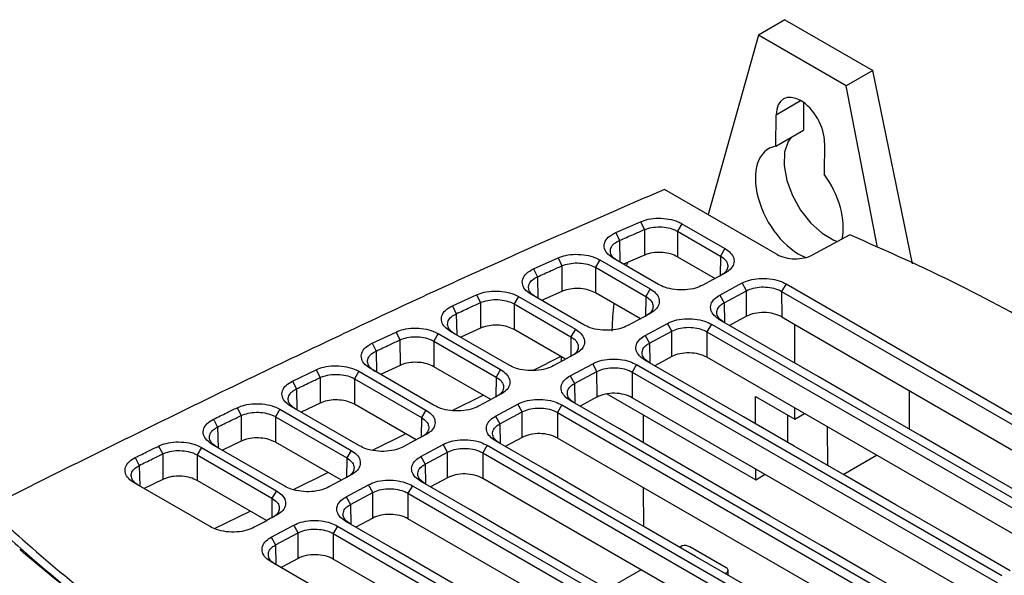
# Model space of a CAD drawing. Extents: x 106 to 315, y 19 to 260.
# Tile 131 of 132: x 273 to 295, y 247 to 259. Entities that reach past the tile are written whole.
import ezdxf

# ---------------------------------------------------------------- set-up
doc = ezdxf.new("R2010")
doc.units = 0
doc.layers.get('0').update_dxf_attribs({"linetype": 'CONTINUOUS'})

msp = doc.modelspace()

# ---------------------------------------------------------------- linework, layer by layer
at = {"color": 7, "linetype": 'CONTINUOUS'}
for p, q in [((290.396, 259.445), (289.79, 259.093)), ((290.396, 259.445), (292.417, 258.279)), ((289.79, 259.093), (288.634, 254.968)), ((291.811, 257.927), (289.79, 259.093)), ((292.417, 258.279), (291.811, 257.927)), ((293.335, 253.838), (292.417, 258.279)), ((292.524, 254.212), (291.811, 257.927)), ((290.828, 257.542), (290.83, 256.909)), ((290.189, 256.537), (290.198, 257.26)), ((290.189, 256.537), (290.83, 256.909)), ((291.309, 256.618), (291.3, 255.896)), ((290.221, 254.052), (287.634, 255.545)), ((286.514, 254.556), (287.084, 254.803)), ((287.084, 254.803), (287.171, 254.621)), ((288.035, 254.755), (287.934, 254.584)), ((288.035, 254.755), (289.021, 254.186)), ((286.514, 254.556), (286.601, 254.373)), ((287.171, 254.621), (287.171, 254.033)), ((287.934, 254.584), (288.92, 254.015)), ((287.934, 254.584), (287.935, 253.996)), ((291.892, 254.503), (291.029, 254.037)), ((289.021, 254.186), (288.92, 254.015)), ((284.625, 253.719), (285.188, 253.971)), ((285.188, 253.971), (285.276, 253.789)), ((286.147, 253.926), (286.046, 253.755)), ((286.147, 253.926), (287.304, 253.259)), ((287.171, 254.033), (286.693, 253.825)), ((286.791, 253.868), (286.752, 253.792)), ((287.935, 253.996), (288.796, 253.499)), ((284.625, 253.719), (284.714, 253.538)), ((285.276, 253.789), (285.277, 253.201)), ((286.046, 253.755), (287.202, 253.087)), ((286.046, 253.755), (286.047, 253.167)), ((288.905, 253.118), (289.419, 253.395)), ((289.517, 253.218), (289.419, 253.395)), ((290.427, 253.375), (290.325, 253.203)), ((290.427, 253.375), (298.82, 248.529)), ((285.277, 253.201), (284.811, 252.993)), ((287.079, 252.572), (286.047, 253.167)), ((287.304, 253.259), (287.202, 253.087)), ((289.003, 252.941), (289.517, 253.218)), ((289.519, 252.63), (289.517, 253.218)), ((290.325, 253.203), (298.718, 248.358)), ((290.325, 253.203), (290.327, 252.615)), ((282.76, 252.871), (283.316, 253.126)), ((283.316, 253.126), (283.406, 252.944)), ((283.406, 252.944), (283.407, 252.357)), ((284.282, 253.084), (284.181, 252.913)), ((284.282, 253.084), (285.587, 252.331)), ((285.778, 252.435), (284.575, 253.129)), ((288.905, 253.118), (289.003, 252.941)), ((282.76, 252.871), (282.85, 252.69)), ((284.181, 252.913), (285.485, 252.16)), ((284.181, 252.913), (284.182, 252.325)), ((289.519, 252.63), (289.128, 252.42)), ((290.327, 252.615), (290.626, 252.442)), ((280.915, 252.011), (281.465, 252.269)), ((281.465, 252.269), (281.556, 252.089)), ((284.061, 251.507), (282.716, 252.284)), ((283.407, 252.357), (282.951, 252.148)), ((285.361, 251.644), (284.182, 252.325)), ((285.587, 252.331), (285.485, 252.16)), ((287.187, 252.191), (287.701, 252.468)), ((287.286, 252.013), (287.8, 252.291)), ((287.8, 252.291), (287.701, 252.468)), ((287.801, 251.703), (287.8, 252.291)), ((288.71, 252.447), (288.608, 252.276)), ((288.608, 252.276), (297.001, 247.431)), ((288.608, 252.276), (288.609, 251.688)), ((288.71, 252.447), (297.103, 247.602)), ((290.626, 252.442), (298.411, 247.948)), ((290.628, 251.554), (290.626, 252.442)), ((281.556, 252.089), (281.557, 251.501)), ((282.437, 252.231), (282.335, 252.059)), ((282.335, 252.059), (283.768, 251.232)), ((282.335, 252.059), (282.336, 251.472)), ((282.437, 252.231), (283.869, 251.404)), ((287.187, 252.191), (287.286, 252.013)), ((280.915, 252.011), (281.006, 251.831)), ((284.61, 251.386), (285.26, 251.71)), ((285.26, 251.702), (285.261, 251.59)), ((287.801, 251.703), (287.411, 251.492)), ((296.877, 246.915), (288.609, 251.688)), ((279.087, 251.143), (279.632, 251.403)), ((279.632, 251.403), (279.724, 251.223)), ((280.609, 251.367), (280.508, 251.195)), ((280.609, 251.367), (282.152, 250.476)), ((282.344, 250.58), (280.876, 251.427)), ((281.557, 251.501), (281.111, 251.292)), ((283.644, 250.717), (282.336, 251.472)), ((283.869, 251.404), (283.768, 251.232)), ((285.47, 251.263), (285.984, 251.541)), ((285.568, 251.086), (286.082, 251.363)), ((286.082, 251.363), (285.984, 251.541)), ((286.084, 250.776), (286.082, 251.363)), ((286.992, 251.52), (286.891, 251.348)), ((286.891, 251.348), (295.284, 246.503)), ((286.891, 251.348), (286.892, 250.76)), ((286.992, 251.52), (295.385, 246.675)), ((279.087, 251.143), (279.179, 250.962)), ((279.724, 251.223), (279.725, 250.636)), ((280.508, 251.195), (282.05, 250.305)), ((280.508, 251.195), (280.509, 250.608)), ((285.47, 251.263), (285.568, 251.086)), ((293.262, 250.033), (293.26, 250.922)), ((282.756, 250.462), (283.469, 250.818)), ((286.084, 250.776), (285.693, 250.565)), ((286.31, 250.849), (289.73, 248.875)), ((295.16, 245.988), (286.892, 250.76)), ((289.726, 250.789), (290.631, 250.266)), ((289.727, 250.155), (289.726, 250.789)), ((277.815, 250.529), (277.908, 250.349)), ((278.796, 250.495), (278.695, 250.323)), ((278.796, 250.495), (280.434, 249.549)), ((280.626, 249.652), (279.053, 250.561)), ((279.725, 250.636), (279.287, 250.426)), ((281.926, 249.789), (280.509, 250.608)), ((282.152, 250.476), (282.05, 250.305)), ((283.752, 250.336), (284.266, 250.613)), ((283.851, 250.158), (284.365, 250.436)), ((284.365, 250.436), (284.266, 250.613)), ((284.366, 249.848), (284.365, 250.436)), ((285.275, 250.592), (285.173, 250.421)), ((285.275, 250.592), (293.668, 245.747)), ((290.631, 250.266), (290.631, 250.521)), ((277.274, 250.266), (277.367, 250.086)), ((277.908, 250.349), (277.909, 249.762)), ((278.695, 250.323), (280.333, 249.378)), ((278.695, 250.323), (278.696, 249.736)), ((283.752, 250.336), (283.851, 250.158)), ((285.173, 250.421), (293.566, 245.576)), ((285.173, 250.421), (285.175, 249.833)), ((287.152, 249.723), (287.15, 250.364)), ((290.469, 249.726), (290.468, 250.36)), ((290.631, 250.266), (290.851, 250.394)), ((291.373, 250.092), (291.375, 249.204)), ((277.909, 249.762), (277.477, 249.552)), ((280.928, 249.552), (281.685, 249.929)), ((284.366, 249.848), (283.976, 249.637)), ((293.442, 245.06), (285.175, 249.833)), ((276.011, 249.648), (276.105, 249.469)), ((276.996, 249.615), (276.894, 249.444)), ((276.996, 249.615), (278.717, 248.622)), ((278.909, 248.725), (277.244, 249.686)), ((280.209, 248.862), (278.696, 249.736)), ((280.434, 249.549), (280.333, 249.378)), ((282.035, 249.408), (282.549, 249.686)), ((282.648, 249.509), (282.549, 249.686)), ((283.557, 249.665), (283.456, 249.494)), ((283.557, 249.665), (291.95, 244.82)), ((275.473, 249.383), (275.567, 249.204)), ((276.105, 249.469), (276.106, 248.881)), ((276.894, 249.444), (278.615, 248.45)), ((276.894, 249.444), (276.895, 248.856)), ((282.035, 249.408), (282.134, 249.231)), ((282.134, 249.231), (282.648, 249.509)), ((282.649, 248.921), (282.648, 249.509)), ((283.456, 249.494), (291.849, 244.648)), ((283.456, 249.494), (283.457, 248.906)), ((291.74, 248.993), (292.507, 249.438)), ((289.73, 248.875), (289.729, 249.123)), ((276.106, 248.881), (275.679, 248.671)), ((278.492, 247.935), (276.895, 248.856)), ((279.107, 248.648), (279.9, 249.041)), ((282.649, 248.921), (282.259, 248.71)), ((291.725, 244.133), (283.457, 248.906)), ((289.73, 248.875), (289.944, 248.999)), ((277.191, 247.798), (275.447, 248.805)), ((280.318, 248.481), (280.832, 248.759)), ((280.93, 248.581), (280.832, 248.759)), ((281.84, 248.738), (281.738, 248.566)), ((281.84, 248.738), (290.233, 243.893)), ((287.156, 247.802), (287.154, 248.69)), ((278.717, 248.622), (278.615, 248.45)), ((280.318, 248.481), (280.416, 248.304)), ((280.416, 248.304), (280.93, 248.581)), ((280.932, 247.993), (280.93, 248.581)), ((281.738, 248.566), (290.131, 243.721)), ((281.738, 248.566), (281.74, 247.978)), ((277.297, 247.751), (278.111, 248.154)), ((280.932, 247.993), (280.541, 247.783)), ((290.008, 243.205), (281.74, 247.978)), ((278.6, 247.554), (279.114, 247.831)), ((279.213, 247.654), (279.114, 247.831)), ((280.123, 247.81), (280.021, 247.639)), ((280.123, 247.81), (288.515, 242.965)), ((278.6, 247.554), (278.699, 247.376)), ((278.699, 247.376), (279.213, 247.654)), ((279.214, 247.066), (279.213, 247.654)), ((280.021, 247.639), (288.414, 242.794)), ((280.021, 247.639), (280.022, 247.051)), ((288.042, 247.352), (287.988, 247.321)), ((289.053, 246.852), (288.215, 247.336)), ((279.214, 247.066), (278.824, 246.855)), ((288.29, 242.278), (280.022, 247.051)), ((287.095, 246.806), (286.326, 246.362)), ((289.028, 246.721), (289.053, 246.735)), ((289.095, 246.682), (289.095, 246.794))]:
    msp.add_line(p, q, dxfattribs=at)
at = {"color": 8, "linetype": 'CONTINUOUS'}
for p, q in [((290.198, 257.26), (290.761, 257.586)), ((286.601, 254.373), (286.61, 253.873)), ((288.92, 254.015), (288.914, 253.563)), ((284.714, 253.538), (284.723, 253.044)), ((287.202, 253.087), (287.197, 252.635)), ((289.003, 252.941), (289.011, 252.487)), ((282.85, 252.69), (282.859, 252.201)), ((285.485, 252.16), (285.479, 251.708)), ((281.006, 251.831), (281.015, 251.347)), ((287.286, 252.013), (287.294, 251.56)), ((283.768, 251.232), (283.762, 250.78)), ((279.179, 250.962), (279.188, 250.483)), ((285.568, 251.086), (285.576, 250.632)), ((282.05, 250.305), (282.044, 249.853)), ((277.367, 250.086), (277.375, 249.61)), ((283.851, 250.158), (283.859, 249.705)), ((280.333, 249.378), (280.327, 248.926)), ((275.567, 249.204), (275.576, 248.73)), ((282.134, 249.231), (282.142, 248.778)), ((278.615, 248.45), (278.61, 247.998)), ((280.416, 248.304), (280.424, 247.85)), ((278.699, 247.376), (278.707, 246.923)), ((289.053, 246.706), (289.053, 246.735))]:
    msp.add_line(p, q, dxfattribs=at)
at = {"color": 7, "linetype": 'CONTINUOUS', "flags": 128}
for points in [[(290.541, 256.741), (290.477, 256.647), (290.393, 256.398), (290.382, 256.092), (290.443, 255.752), (290.572, 255.403), (290.76, 255.068), (290.993, 254.773), (291.255, 254.539), (291.526, 254.382), (291.611, 254.351)], [(287.496, 253.362), (287.204, 253.53), (286.912, 253.699), (286.456, 253.962)], [(289.025, 253.623), (288.882, 253.545), (288.738, 253.468), (288.511, 253.345)], [(287.308, 252.695), (287.164, 252.618), (287.021, 252.54), (286.794, 252.418)], [(297.294, 247.705), (297.002, 247.874), (295.835, 248.548), (294.667, 249.222), (293.5, 249.896), (292.332, 250.57), (291.164, 251.244), (290.033, 251.897), (288.901, 252.551)], [(285.59, 251.768), (285.447, 251.69), (285.303, 251.613), (285.076, 251.49)], [(295.577, 246.778), (295.285, 246.947), (294.117, 247.621), (292.95, 248.295), (291.782, 248.969), (290.615, 249.643), (289.447, 250.317), (288.315, 250.97), (287.184, 251.623)], [(283.873, 250.84), (283.729, 250.763), (283.586, 250.686), (283.359, 250.563)], [(293.86, 245.851), (293.568, 246.019), (292.4, 246.693), (291.232, 247.367), (290.065, 248.041), (288.897, 248.715), (287.73, 249.389), (286.598, 250.043), (285.466, 250.696)], [(282.155, 249.913), (282.012, 249.836), (281.869, 249.758), (281.642, 249.635)], [(292.142, 244.923), (291.85, 245.092), (290.683, 245.766), (289.515, 246.44), (288.347, 247.114), (287.18, 247.788), (286.012, 248.462), (284.881, 249.115), (283.749, 249.769)], [(280.438, 248.986), (280.295, 248.908), (280.151, 248.831), (279.924, 248.708)], [(290.425, 243.996), (290.133, 244.164), (288.965, 244.838), (287.798, 245.512), (286.63, 246.186), (285.462, 246.861), (284.295, 247.535), (283.163, 248.188), (282.031, 248.841)], [(278.721, 248.058), (278.577, 247.981), (278.434, 247.903), (278.207, 247.781)], [(288.707, 243.068), (288.415, 243.237), (287.248, 243.911), (286.08, 244.585), (284.913, 245.259), (283.745, 245.933), (282.577, 246.607), (281.446, 247.261), (280.314, 247.914)], [(286.99, 242.141), (286.698, 242.31), (285.53, 242.984), (284.363, 243.658), (283.195, 244.332), (282.028, 245.006), (280.86, 245.68), (279.728, 246.333), (278.597, 246.986)]]:
    msp.add_lwpolyline(points, dxfattribs=at)
at = {"color": 7, "linetype": 'CONTINUOUS'}
for centre, radius, start, end in [((288.106, 247.109), 0.252, 64.3302, 104.7794), ((289.031, 246.794), 0.0624, 290.7837, 69.2163)]:
    msp.add_arc(centre, radius, start, end, dxfattribs=at)
for centre, major_axis, ratio, start_param, end_param in [((290.754, 256.939), (-0.384, 0.686), 0.585879, 3.934757, 7.076349), ((290.732, 255.235), (-0.698, 1.247), 0.585879, 6.087917, 8.81061), ((290.732, 255.235), (-0.698, 1.247), 0.585879, 3.712626, 4.923189), ((290.625, 254.27), (0.571, -0.015), 0.558359, 3.942038, 5.512835), ((289.923, 252.397), (0.571, -0.016), 0.558226, 0.800615, 2.37164), ((288.205, 251.47), (0.571, -0.016), 0.558226, 0.800615, 2.37164), ((286.488, 250.542), (0.571, -0.016), 0.558226, 0.800615, 2.37164), ((284.77, 249.615), (0.571, -0.016), 0.558226, 0.800615, 2.37164), ((283.053, 248.688), (0.571, -0.016), 0.558226, 0.800615, 2.37164), ((281.336, 247.76), (0.571, -0.016), 0.558226, 0.800615, 2.37164), ((279.618, 246.833), (0.571, -0.016), 0.558226, 0.800615, 2.37164)]:
    msp.add_ellipse(centre, major_axis=major_axis, ratio=ratio, start_param=start_param, end_param=end_param, dxfattribs=at)
for points, knots in [([(287.634, 255.545), (286.331, 254.98), (283.723, 253.85), (279.851, 252.045), (275.964, 250.171), (273.365, 248.875), (272.065, 248.227)], [0, 0, 0, 0, 0.243121, 0.486412, 0.743179, 1, 1, 1, 1]), ([(287.084, 254.803), (287.141, 254.824), (287.264, 254.868), (287.492, 254.89), (287.731, 254.87), (287.916, 254.818), (288.006, 254.771), (288.035, 254.755)], [0, 0, 0, 0, 0.197364, 0.425061, 0.654142, 0.884459, 1, 1, 1, 1]), ([(286.456, 253.962), (286.411, 253.993), (286.314, 254.059), (286.243, 254.186), (286.246, 254.321), (286.33, 254.455), (286.45, 254.521), (286.514, 254.556)], [0, 0, 0, 0, 0.174646, 0.374222, 0.574647, 0.776249, 1, 1, 1, 1]), ([(286.601, 254.373), (286.707, 254.42), (286.897, 254.502), (287.087, 254.584), (287.171, 254.621)], [0, 0, 0, 0, 0.559999, 1, 1, 1, 1]), ([(287.171, 254.621), (287.224, 254.639), (287.332, 254.676), (287.528, 254.69), (287.719, 254.669), (287.855, 254.626), (287.918, 254.592), (287.934, 254.584)], [0, 0, 0, 0, 0.230367, 0.460718, 0.690992, 0.921201, 1, 1, 1, 1]), ([(286.558, 253.901), (286.517, 253.93), (286.435, 253.987), (286.383, 254.096), (286.395, 254.204), (286.467, 254.303), (286.557, 254.35), (286.601, 254.373)], [0, 0, 0, 0, 0.2015168, 0.4030134, 0.6044731, 0.806022, 1, 1, 1, 1]), ([(296.74, 252.095), (295.974, 252.52), (294.439, 253.374), (292.743, 254.126), (291.892, 254.503)], [0, 0, 0, 0, 0.498496, 1, 1, 1, 1]), ([(285.188, 253.971), (285.244, 253.992), (285.366, 254.037), (285.594, 254.061), (285.834, 254.043), (286.023, 253.991), (286.115, 253.943), (286.147, 253.926)], [0, 0, 0, 0, 0.195556, 0.421078, 0.648028, 0.876159, 1, 1, 1, 1]), ([(287.935, 253.996), (287.885, 254.02), (287.785, 254.068), (287.594, 254.1), (287.4, 254.098), (287.258, 254.068), (287.189, 254.04), (287.171, 254.033)], [0, 0, 0, 0, 0.230141, 0.46028, 0.690478, 0.920755, 1, 1, 1, 1]), ([(289.021, 254.186), (289.066, 254.156), (289.163, 254.09), (289.236, 253.963), (289.234, 253.827), (289.159, 253.708), (289.066, 253.649), (289.025, 253.623)], [0, 0, 0, 0, 0.184582, 0.401483, 0.617216, 0.831896, 1, 1, 1, 1]), ([(285.276, 253.789), (285.33, 253.808), (285.437, 253.846), (285.632, 253.861), (285.824, 253.842), (285.963, 253.799), (286.028, 253.765), (286.046, 253.755)], [0, 0, 0, 0, 0.228195, 0.456372, 0.684476, 0.912514, 1, 1, 1, 1]), ([(288.92, 254.015), (288.961, 253.986), (289.043, 253.929), (289.094, 253.821), (289.083, 253.712), (289.018, 253.623), (288.948, 253.58), (288.92, 253.563)], [0, 0, 0, 0, 0.2146192, 0.429241, 0.6438883, 0.8585845, 1, 1, 1, 1]), ([(284.575, 253.129), (284.53, 253.16), (284.433, 253.226), (284.362, 253.353), (284.365, 253.488), (284.448, 253.62), (284.565, 253.686), (284.625, 253.719)], [0, 0, 0, 0, 0.176039, 0.377147, 0.57926, 0.782419, 1, 1, 1, 1]), ([(284.714, 253.538), (284.819, 253.585), (285.006, 253.669), (285.194, 253.752), (285.276, 253.789)], [0, 0, 0, 0, 0.560001, 1, 1, 1, 1]), ([(284.677, 253.068), (284.636, 253.097), (284.554, 253.154), (284.503, 253.262), (284.514, 253.371), (284.585, 253.469), (284.672, 253.515), (284.714, 253.538)], [0, 0, 0, 0, 0.203139, 0.406258, 0.609333, 0.812511, 1, 1, 1, 1]), ([(289.419, 253.395), (289.471, 253.419), (289.585, 253.471), (289.807, 253.506), (290.048, 253.5), (290.266, 253.454), (290.377, 253.399), (290.427, 253.375)], [0, 0, 0, 0, 0.184238, 0.396692, 0.610327, 0.825057, 1, 1, 1, 1]), ([(283.316, 253.126), (283.372, 253.147), (283.493, 253.193), (283.72, 253.218), (283.96, 253.202), (284.153, 253.151), (284.248, 253.102), (284.282, 253.084)], [0, 0, 0, 0, 0.19398, 0.417649, 0.642727, 0.868958, 1, 1, 1, 1]), ([(286.047, 253.167), (285.997, 253.191), (285.897, 253.239), (285.706, 253.271), (285.512, 253.269), (285.367, 253.238), (285.297, 253.209), (285.277, 253.201)], [0, 0, 0, 0, 0.22797, 0.455938, 0.683962, 0.912067, 1, 1, 1, 1]), ([(287.304, 253.259), (287.349, 253.228), (287.446, 253.162), (287.519, 253.036), (287.516, 252.9), (287.441, 252.78), (287.349, 252.721), (287.308, 252.695)], [0, 0, 0, 0, 0.184589, 0.401537, 0.617194, 0.831898, 1, 1, 1, 1]), ([(288.511, 253.345), (288.458, 253.321), (288.342, 253.268), (288.115, 253.231), (287.869, 253.238), (287.652, 253.284), (287.543, 253.338), (287.496, 253.362)], [0, 0, 0, 0, 0.185977, 0.403253, 0.619142, 0.833711, 1, 1, 1, 1]), ([(289.517, 253.218), (289.567, 253.24), (289.667, 253.283), (289.858, 253.309), (290.052, 253.299), (290.214, 253.26), (290.294, 253.219), (290.325, 253.203)], [0, 0, 0, 0, 0.21481, 0.429607, 0.644346, 0.85903, 1, 1, 1, 1]), ([(282.85, 252.69), (282.954, 252.737), (283.139, 252.822), (283.324, 252.907), (283.406, 252.944)], [0, 0, 0, 0, 0.559999, 1, 1, 1, 1]), ([(283.406, 252.944), (283.459, 252.964), (283.565, 253.003), (283.759, 253.019), (283.952, 253.001), (284.094, 252.959), (284.161, 252.923), (284.181, 252.913)], [0, 0, 0, 0, 0.226306, 0.452594, 0.67881, 0.904964, 1, 1, 1, 1]), ([(286.471, 252.922), (286.459, 252.825), (286.435, 252.621), (286.429, 252.404), (286.425, 252.29)], [0, 0, 0, 0, 0.474094, 1, 1, 1, 1]), ([(287.202, 253.087), (287.243, 253.059), (287.325, 253.001), (287.377, 252.893), (287.366, 252.785), (287.301, 252.696), (287.23, 252.653), (287.203, 252.636)], [0, 0, 0, 0, 0.2146196, 0.4292415, 0.6438865, 0.8585853, 1, 1, 1, 1]), ([(288.901, 252.551), (288.856, 252.582), (288.759, 252.648), (288.688, 252.774), (288.691, 252.91), (288.767, 253.031), (288.862, 253.091), (288.905, 253.118)], [0, 0, 0, 0, 0.185852, 0.398013, 0.611514, 0.826034, 1, 1, 1, 1]), ([(289.003, 252.489), (288.962, 252.518), (288.88, 252.576), (288.829, 252.684), (288.84, 252.792), (288.905, 252.881), (288.975, 252.924), (289.003, 252.941)], [0, 0, 0, 0, 0.2145176, 0.4290138, 0.6434586, 0.8580229, 1, 1, 1, 1]), ([(282.716, 252.284), (282.671, 252.315), (282.574, 252.38), (282.503, 252.507), (282.506, 252.642), (282.588, 252.773), (282.702, 252.838), (282.76, 252.871)], [0, 0, 0, 0, 0.177289, 0.379796, 0.583384, 0.787979, 1, 1, 1, 1]), ([(282.818, 252.222), (282.777, 252.251), (282.695, 252.309), (282.644, 252.417), (282.655, 252.525), (282.725, 252.622), (282.81, 252.668), (282.85, 252.69)], [0, 0, 0, 0, 0.204594, 0.409169, 0.613697, 0.818332, 1, 1, 1, 1]), ([(287.701, 252.468), (287.754, 252.492), (287.867, 252.543), (288.09, 252.579), (288.331, 252.573), (288.549, 252.527), (288.66, 252.472), (288.71, 252.447)], [0, 0, 0, 0, 0.184238, 0.396692, 0.610327, 0.825057, 1, 1, 1, 1]), ([(281.465, 252.269), (281.521, 252.291), (281.64, 252.338), (281.867, 252.365), (282.107, 252.35), (282.304, 252.299), (282.4, 252.249), (282.437, 252.231)], [0, 0, 0, 0, 0.192616, 0.414714, 0.638146, 0.862743, 1, 1, 1, 1]), ([(284.182, 252.325), (284.132, 252.349), (284.032, 252.397), (283.841, 252.429), (283.647, 252.426), (283.5, 252.396), (283.428, 252.366), (283.407, 252.357)], [0, 0, 0, 0, 0.226082, 0.452161, 0.678297, 0.904513, 1, 1, 1, 1]), ([(285.587, 252.331), (285.631, 252.301), (285.728, 252.235), (285.801, 252.108), (285.799, 251.972), (285.724, 251.853), (285.631, 251.794), (285.59, 251.768)], [0, 0, 0, 0, 0.184589, 0.4015378, 0.6172075, 0.831884, 1, 1, 1, 1]), ([(286.794, 252.418), (286.74, 252.393), (286.624, 252.341), (286.397, 252.304), (286.152, 252.31), (285.935, 252.357), (285.826, 252.411), (285.778, 252.435)], [0, 0, 0, 0, 0.185982, 0.403251, 0.61915, 0.8337, 1, 1, 1, 1]), ([(287.8, 252.291), (287.85, 252.312), (287.95, 252.356), (288.14, 252.381), (288.334, 252.372), (288.496, 252.333), (288.576, 252.292), (288.608, 252.276)], [0, 0, 0, 0, 0.21481, 0.429608, 0.644346, 0.85903, 1, 1, 1, 1]), ([(281.006, 251.831), (281.109, 251.879), (281.292, 251.965), (281.475, 252.051), (281.556, 252.089)], [0, 0, 0, 0, 0.56, 1, 1, 1, 1]), ([(281.556, 252.089), (281.609, 252.108), (281.714, 252.148), (281.908, 252.166), (282.101, 252.149), (282.245, 252.107), (282.314, 252.07), (282.335, 252.059)], [0, 0, 0, 0, 0.224675, 0.449335, 0.673922, 0.898448, 1, 1, 1, 1]), ([(285.485, 252.16), (285.526, 252.131), (285.608, 252.074), (285.659, 251.966), (285.648, 251.858), (285.583, 251.768), (285.513, 251.725), (285.485, 251.708)], [0, 0, 0, 0, 0.214619, 0.429241, 0.643887, 0.858585, 1, 1, 1, 1]), ([(287.184, 251.623), (287.138, 251.654), (287.042, 251.72), (286.971, 251.847), (286.974, 251.982), (287.05, 252.103), (287.145, 252.163), (287.187, 252.191)], [0, 0, 0, 0, 0.185852, 0.398013, 0.611515, 0.826034, 1, 1, 1, 1]), ([(280.876, 251.427), (280.831, 251.458), (280.735, 251.524), (280.663, 251.65), (280.666, 251.786), (280.748, 251.915), (280.859, 251.979), (280.915, 252.011)], [0, 0, 0, 0, 0.178392, 0.382187, 0.586988, 0.792917, 1, 1, 1, 1]), ([(280.978, 251.365), (280.937, 251.394), (280.855, 251.452), (280.804, 251.56), (280.815, 251.668), (280.885, 251.764), (280.968, 251.81), (281.006, 251.831)], [0, 0, 0, 0, 0.205882, 0.411744, 0.617564, 0.823486, 1, 1, 1, 1]), ([(287.286, 251.562), (287.245, 251.591), (287.163, 251.648), (287.111, 251.756), (287.123, 251.865), (287.188, 251.954), (287.258, 251.996), (287.286, 252.013)], [0, 0, 0, 0, 0.2145178, 0.4290137, 0.6434597, 0.8580231, 1, 1, 1, 1]), ([(282.336, 251.472), (282.287, 251.495), (282.187, 251.543), (281.996, 251.575), (281.802, 251.573), (281.653, 251.542), (281.58, 251.511), (281.557, 251.501)], [0, 0, 0, 0, 0.224454, 0.448903, 0.673412, 0.897997, 1, 1, 1, 1]), ([(285.984, 251.541), (286.037, 251.564), (286.15, 251.616), (286.372, 251.651), (286.613, 251.645), (286.832, 251.599), (286.942, 251.544), (286.992, 251.52)], [0, 0, 0, 0, 0.184238, 0.396692, 0.610327, 0.825057, 1, 1, 1, 1]), ([(279.632, 251.403), (279.687, 251.425), (279.806, 251.473), (280.032, 251.501), (280.273, 251.487), (280.472, 251.437), (280.571, 251.387), (280.609, 251.367)], [0, 0, 0, 0, 0.191459, 0.412209, 0.634225, 0.857454, 1, 1, 1, 1]), ([(283.869, 251.404), (283.914, 251.374), (284.011, 251.308), (284.084, 251.181), (284.082, 251.045), (284.007, 250.925), (283.914, 250.866), (283.873, 250.84)], [0, 0, 0, 0, 0.1845908, 0.40151, 0.6172412, 0.8318697, 1, 1, 1, 1]), ([(285.076, 251.49), (285.023, 251.466), (284.907, 251.413), (284.68, 251.377), (284.434, 251.383), (284.218, 251.429), (284.109, 251.484), (284.061, 251.507)], [0, 0, 0, 0, 0.18598, 0.40325, 0.619149, 0.833704, 1, 1, 1, 1]), ([(286.082, 251.363), (286.132, 251.385), (286.232, 251.429), (286.423, 251.454), (286.617, 251.444), (286.779, 251.405), (286.859, 251.364), (286.891, 251.348)], [0, 0, 0, 0, 0.214811, 0.429608, 0.644346, 0.85903, 1, 1, 1, 1]), ([(279.053, 250.561), (279.008, 250.591), (278.911, 250.657), (278.84, 250.784), (278.843, 250.919), (278.924, 251.048), (279.033, 251.111), (279.087, 251.143)], [0, 0, 0, 0, 0.179355, 0.384234, 0.590146, 0.797225, 1, 1, 1, 1]), ([(279.179, 250.962), (279.281, 251.011), (279.462, 251.098), (279.644, 251.185), (279.724, 251.223)], [0, 0, 0, 0, 0.559999, 1, 1, 1, 1]), ([(279.724, 251.223), (279.776, 251.243), (279.881, 251.283), (280.075, 251.302), (280.268, 251.286), (280.415, 251.244), (280.485, 251.207), (280.508, 251.195)], [0, 0, 0, 0, 0.223286, 0.446556, 0.669755, 0.892896, 1, 1, 1, 1]), ([(283.768, 251.232), (283.809, 251.204), (283.891, 251.147), (283.942, 251.039), (283.931, 250.93), (283.866, 250.841), (283.796, 250.798), (283.768, 250.781)], [0, 0, 0, 0, 0.2146194, 0.4292413, 0.6438882, 0.8585841, 1, 1, 1, 1]), ([(285.466, 250.696), (285.421, 250.727), (285.325, 250.793), (285.253, 250.92), (285.256, 251.055), (285.332, 251.176), (285.427, 251.236), (285.47, 251.263)], [0, 0, 0, 0, 0.185852, 0.398013, 0.611515, 0.826034, 1, 1, 1, 1]), ([(279.155, 250.499), (279.114, 250.528), (279.032, 250.585), (278.981, 250.694), (278.992, 250.802), (279.061, 250.897), (279.142, 250.942), (279.179, 250.962)], [0, 0, 0, 0, 0.207005, 0.413989, 0.62093, 0.827974, 1, 1, 1, 1]), ([(285.568, 250.635), (285.527, 250.663), (285.445, 250.721), (285.394, 250.829), (285.405, 250.937), (285.47, 251.026), (285.54, 251.069), (285.568, 251.086)], [0, 0, 0, 0, 0.214518, 0.429014, 0.64346, 0.858023, 1, 1, 1, 1]), ([(280.509, 250.608), (280.459, 250.632), (280.359, 250.679), (280.168, 250.712), (279.974, 250.709), (279.823, 250.678), (279.749, 250.646), (279.725, 250.636)], [0, 0, 0, 0, 0.223065, 0.446126, 0.669246, 0.892442, 1, 1, 1, 1]), ([(284.266, 250.613), (284.319, 250.637), (284.433, 250.688), (284.655, 250.724), (284.896, 250.718), (285.114, 250.672), (285.225, 250.617), (285.275, 250.592)], [0, 0, 0, 0, 0.1842378, 0.3966921, 0.6103268, 0.8250568, 1, 1, 1, 1]), ([(277.274, 250.266), (277.324, 250.291), (277.424, 250.339), (277.604, 250.427), (277.735, 250.49), (277.815, 250.529)], [0, 0, 0, 0, 0.277866, 0.555733, 1, 1, 1, 1]), ([(277.815, 250.529), (277.87, 250.551), (277.988, 250.599), (278.214, 250.628), (278.454, 250.615), (278.656, 250.566), (278.756, 250.515), (278.796, 250.495)], [0, 0, 0, 0, 0.190482, 0.410064, 0.631001, 0.852966, 1, 1, 1, 1]), ([(282.152, 250.476), (282.196, 250.446), (282.293, 250.38), (282.367, 250.253), (282.364, 250.117), (282.289, 249.998), (282.196, 249.939), (282.155, 249.913)], [0, 0, 0, 0, 0.184587, 0.401505, 0.617227, 0.83186, 1, 1, 1, 1]), ([(283.359, 250.563), (283.305, 250.539), (283.189, 250.486), (282.962, 250.449), (282.717, 250.456), (282.5, 250.502), (282.391, 250.556), (282.344, 250.58)], [0, 0, 0, 0, 0.185978, 0.403248, 0.619137, 0.833712, 1, 1, 1, 1]), ([(284.365, 250.436), (284.415, 250.458), (284.515, 250.501), (284.706, 250.526), (284.9, 250.517), (285.062, 250.478), (285.142, 250.437), (285.173, 250.421)], [0, 0, 0, 0, 0.2148101, 0.4296079, 0.6443461, 0.8590302, 1, 1, 1, 1]), ([(277.244, 249.686), (277.199, 249.717), (277.102, 249.783), (277.031, 249.909), (277.034, 250.045), (277.114, 250.172), (277.221, 250.235), (277.274, 250.266)], [0, 0, 0, 0, 0.180174, 0.38599, 0.592841, 0.800888, 1, 1, 1, 1]), ([(277.367, 250.086), (277.468, 250.135), (277.648, 250.223), (277.828, 250.311), (277.908, 250.349)], [0, 0, 0, 0, 0.56, 1, 1, 1, 1]), ([(277.908, 250.349), (277.96, 250.369), (278.064, 250.41), (278.257, 250.43), (278.45, 250.415), (278.599, 250.373), (278.671, 250.336), (278.695, 250.323)], [0, 0, 0, 0, 0.22212, 0.444225, 0.666262, 0.888236, 1, 1, 1, 1]), ([(282.05, 250.305), (282.091, 250.276), (282.173, 250.219), (282.225, 250.111), (282.213, 250.003), (282.148, 249.913), (282.078, 249.87), (282.05, 249.853)], [0, 0, 0, 0, 0.214619, 0.429241, 0.643888, 0.858584, 1, 1, 1, 1]), ([(283.749, 249.769), (283.704, 249.799), (283.607, 249.865), (283.536, 249.992), (283.539, 250.128), (283.615, 250.248), (283.71, 250.309), (283.752, 250.336)], [0, 0, 0, 0, 0.185852, 0.398013, 0.611514, 0.826034, 1, 1, 1, 1]), ([(277.346, 249.625), (277.305, 249.653), (277.223, 249.711), (277.172, 249.819), (277.183, 249.927), (277.252, 250.021), (277.331, 250.066), (277.367, 250.086)], [0, 0, 0, 0, 0.207959, 0.415897, 0.623793, 0.831793, 1, 1, 1, 1]), ([(283.851, 249.707), (283.81, 249.736), (283.728, 249.794), (283.677, 249.902), (283.688, 250.01), (283.753, 250.099), (283.823, 250.141), (283.851, 250.158)], [0, 0, 0, 0, 0.2145177, 0.4290134, 0.6434595, 0.8580232, 1, 1, 1, 1]), ([(278.696, 249.736), (278.646, 249.759), (278.546, 249.807), (278.355, 249.839), (278.161, 249.837), (278.009, 249.805), (277.934, 249.773), (277.909, 249.762)], [0, 0, 0, 0, 0.2219001, 0.4437987, 0.6657548, 0.8877865, 1, 1, 1, 1]), ([(282.549, 249.686), (282.602, 249.71), (282.715, 249.761), (282.938, 249.797), (283.179, 249.791), (283.397, 249.745), (283.508, 249.69), (283.557, 249.665)], [0, 0, 0, 0, 0.184238, 0.396692, 0.610327, 0.825057, 1, 1, 1, 1]), ([(275.473, 249.383), (275.523, 249.408), (275.623, 249.457), (275.802, 249.545), (275.931, 249.609), (276.011, 249.648)], [0, 0, 0, 0, 0.278089, 0.556178, 1, 1, 1, 1]), ([(276.011, 249.648), (276.066, 249.671), (276.183, 249.719), (276.408, 249.749), (276.649, 249.737), (276.853, 249.688), (276.955, 249.636), (276.996, 249.615)], [0, 0, 0, 0, 0.189693, 0.408383, 0.628284, 0.849376, 1, 1, 1, 1]), ([(276.105, 249.469), (276.156, 249.489), (276.26, 249.53), (276.453, 249.55), (276.646, 249.536), (276.797, 249.495), (276.869, 249.457), (276.894, 249.444)], [0, 0, 0, 0, 0.221169, 0.442323, 0.663408, 0.884435, 1, 1, 1, 1]), ([(280.434, 249.549), (280.479, 249.519), (280.576, 249.453), (280.649, 249.326), (280.647, 249.19), (280.572, 249.071), (280.479, 249.012), (280.438, 248.986)], [0, 0, 0, 0, 0.18458, 0.401461, 0.617258, 0.831846, 1, 1, 1, 1]), ([(281.642, 249.635), (281.588, 249.611), (281.472, 249.559), (281.245, 249.522), (281, 249.528), (280.783, 249.575), (280.674, 249.629), (280.626, 249.652)], [0, 0, 0, 0, 0.185978, 0.403251, 0.619136, 0.83372, 1, 1, 1, 1]), ([(282.648, 249.509), (282.697, 249.53), (282.797, 249.574), (282.988, 249.599), (283.182, 249.59), (283.344, 249.55), (283.424, 249.51), (283.456, 249.494)], [0, 0, 0, 0, 0.214811, 0.429608, 0.644346, 0.85903, 1, 1, 1, 1]), ([(275.447, 248.805), (275.402, 248.836), (275.305, 248.901), (275.234, 249.028), (275.237, 249.164), (275.317, 249.29), (275.422, 249.353), (275.473, 249.383)], [0, 0, 0, 0, 0.18085, 0.387415, 0.595104, 0.803857, 1, 1, 1, 1]), ([(275.567, 249.204), (275.667, 249.253), (275.846, 249.342), (276.026, 249.43), (276.105, 249.469)], [0, 0, 0, 0, 0.56, 1, 1, 1, 1]), ([(280.333, 249.378), (280.374, 249.349), (280.456, 249.292), (280.507, 249.184), (280.496, 249.075), (280.431, 248.986), (280.361, 248.943), (280.333, 248.926)], [0, 0, 0, 0, 0.214618, 0.42924, 0.643888, 0.858583, 1, 1, 1, 1]), ([(282.031, 248.841), (281.986, 248.872), (281.89, 248.938), (281.818, 249.065), (281.822, 249.2), (281.898, 249.321), (281.992, 249.381), (282.035, 249.408)], [0, 0, 0, 0, 0.185852, 0.398013, 0.611515, 0.826034, 1, 1, 1, 1]), ([(275.549, 248.743), (275.508, 248.772), (275.426, 248.83), (275.375, 248.938), (275.386, 249.046), (275.454, 249.139), (275.533, 249.184), (275.567, 249.204)], [0, 0, 0, 0, 0.2087475, 0.4174731, 0.626153, 0.8349448, 1, 1, 1, 1]), ([(282.133, 248.78), (282.093, 248.809), (282.011, 248.866), (281.959, 248.974), (281.97, 249.082), (282.035, 249.171), (282.106, 249.214), (282.134, 249.231)], [0, 0, 0, 0, 0.214518, 0.429014, 0.643459, 0.858023, 1, 1, 1, 1]), ([(276.895, 248.856), (276.845, 248.88), (276.746, 248.928), (276.555, 248.96), (276.361, 248.957), (276.207, 248.926), (276.132, 248.892), (276.106, 248.881)], [0, 0, 0, 0, 0.220949, 0.441897, 0.662902, 0.883982, 1, 1, 1, 1]), ([(280.832, 248.759), (280.884, 248.782), (280.998, 248.834), (281.22, 248.869), (281.461, 248.863), (281.679, 248.817), (281.79, 248.762), (281.84, 248.738)], [0, 0, 0, 0, 0.184238, 0.396692, 0.610327, 0.825057, 1, 1, 1, 1]), ([(279.924, 248.708), (279.871, 248.684), (279.755, 248.631), (279.528, 248.595), (279.282, 248.601), (279.065, 248.647), (278.956, 248.701), (278.909, 248.725)], [0, 0, 0, 0, 0.185978, 0.403257, 0.619131, 0.833719, 1, 1, 1, 1]), ([(280.93, 248.581), (280.98, 248.603), (281.08, 248.646), (281.271, 248.672), (281.465, 248.662), (281.627, 248.623), (281.707, 248.582), (281.738, 248.566)], [0, 0, 0, 0, 0.21481, 0.429608, 0.644346, 0.85903, 1, 1, 1, 1]), ([(278.615, 248.45), (278.656, 248.422), (278.738, 248.364), (278.79, 248.256), (278.779, 248.148), (278.713, 248.059), (278.643, 248.016), (278.616, 247.999)], [0, 0, 0, 0, 0.214619, 0.429241, 0.643888, 0.858585, 1, 1, 1, 1]), ([(278.717, 248.622), (278.762, 248.591), (278.859, 248.525), (278.932, 248.399), (278.929, 248.263), (278.854, 248.143), (278.761, 248.084), (278.721, 248.058)], [0, 0, 0, 0, 0.184589, 0.401512, 0.617213, 0.831906, 1, 1, 1, 1]), ([(280.314, 247.914), (280.269, 247.945), (280.172, 248.011), (280.101, 248.137), (280.104, 248.273), (280.18, 248.394), (280.275, 248.454), (280.318, 248.481)], [0, 0, 0, 0, 0.185852, 0.398013, 0.611514, 0.826034, 1, 1, 1, 1]), ([(272.066, 248.227), (272.615, 247.735), (273.711, 246.75), (275.531, 245.359), (277.453, 244.031), (278.83, 243.208), (279.52, 242.796)], [0, 0, 0, 0, 0.2538, 0.507599, 0.753388, 1, 1, 1, 1]), ([(280.416, 247.852), (280.375, 247.881), (280.293, 247.939), (280.242, 248.047), (280.253, 248.155), (280.318, 248.244), (280.388, 248.287), (280.416, 248.304)], [0, 0, 0, 0, 0.214518, 0.429014, 0.643459, 0.858023, 1, 1, 1, 1]), ([(272.067, 247.993), (272.409, 247.683), (273.296, 246.879), (274.712, 245.729), (275.862, 244.924), (276.364, 244.572)], [0, 0, 0, 0, 0.2618092, 0.6777463, 1, 1, 1, 1]), ([(278.207, 247.781), (278.153, 247.756), (278.037, 247.704), (277.81, 247.667), (277.565, 247.673), (277.348, 247.72), (277.239, 247.774), (277.191, 247.798)], [0, 0, 0, 0, 0.18598, 0.403248, 0.619151, 0.833704, 1, 1, 1, 1]), ([(279.114, 247.831), (279.167, 247.855), (279.28, 247.906), (279.503, 247.942), (279.744, 247.936), (279.962, 247.89), (280.073, 247.835), (280.123, 247.81)], [0, 0, 0, 0, 0.184238, 0.396692, 0.610327, 0.825057, 1, 1, 1, 1]), ([(279.213, 247.654), (279.263, 247.676), (279.362, 247.719), (279.553, 247.744), (279.747, 247.735), (279.909, 247.696), (279.989, 247.655), (280.021, 247.639)], [0, 0, 0, 0, 0.21481, 0.429608, 0.644346, 0.85903, 1, 1, 1, 1]), ([(278.597, 246.986), (278.551, 247.017), (278.455, 247.083), (278.384, 247.21), (278.387, 247.345), (278.463, 247.466), (278.558, 247.527), (278.6, 247.554)], [0, 0, 0, 0, 0.185852, 0.398013, 0.611515, 0.826034, 1, 1, 1, 1]), ([(287.141, 239.001), (286.44, 239.281), (285.04, 239.843), (283.026, 240.758), (281.083, 241.727), (279.231, 242.747), (277.479, 243.809), (275.827, 244.915), (274.26, 246.064), (273.299, 246.867), (272.819, 247.268)], [0, 0, 0, 0, 0.124816, 0.249631, 0.375714, 0.501797, 0.625728, 0.749659, 0.874829, 1, 1, 1, 1]), ([(278.699, 246.925), (278.658, 246.954), (278.576, 247.011), (278.524, 247.119), (278.536, 247.228), (278.601, 247.317), (278.671, 247.359), (278.699, 247.376)], [0, 0, 0, 0, 0.214518, 0.429014, 0.643459, 0.858023, 1, 1, 1, 1]), ([(288.993, 238.455), (291.266, 239.79), (294.739, 241.831), (299.265, 244.654), (301.496, 246.15), (302.613, 246.899)], [0, 0, 0, 0, 0.486221, 0.74303, 1, 1, 1, 1])]:
    msp.add_open_spline(points, degree=3, knots=knots, dxfattribs=at)

doc.saveas('drawing.dxf')
